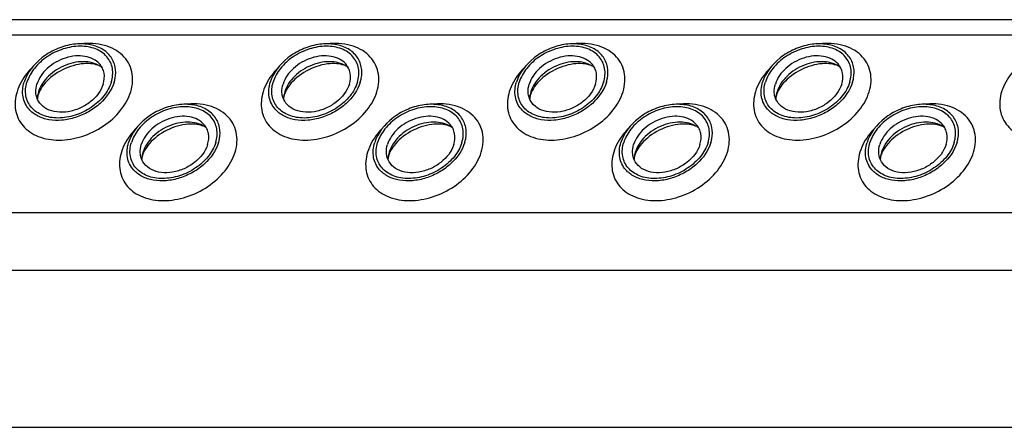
# Model space of a CAD drawing. Header units: millimetres. Extents: x 0 to 2100, y 0 to 2970.
# Tile 9 of 20: x 1200 to 1296, y 1232 to 1271. Entities that reach past the tile are written whole.
import ezdxf

# ---------------------------------------------------------------- set-up
doc = ezdxf.new("R2010")
doc.units = ezdxf.units.MM
doc.header["$LTSCALE"] = 193.6
doc.layers.get('0').update_dxf_attribs({"linetype": 'CONTINUOUS'})

msp = doc.modelspace()

# ---------------------------------------------------------------- linework, layer by layer
at = {"color": 7, "linetype": 'CONTINUOUS'}
for p, q in [((1480.528, 1271.112), (1030.351, 1271.112)), ((1033.52, 1231.516), (1488.7, 1231.516))]:
    msp.add_line(p, q, dxfattribs=at)
at = {"color": 9, "linetype": 'CONTINUOUS'}
for p, q in [((1480.06, 1269.599), (1029.131, 1269.599)), ((1478.468, 1252.365), (1023.805, 1252.365)), ((1481.226, 1246.746), (1026.046, 1246.746))]:
    msp.add_line(p, q, dxfattribs=at)
at = {"color": 7, "linetype": 'CONTINUOUS'}
for centre, radius, start, end in [((1204.733, 1263.339), 2.585, 168.6859, 169.25326), ((1204.865, 1263.311), 2.719, 162.78547, 168.6403), ((1228.663, 1263.339), 2.585, 168.6859, 169.25326), ((1228.794, 1263.311), 2.719, 162.78547, 168.6403), ((1252.593, 1263.339), 2.585, 168.6859, 169.25326), ((1252.724, 1263.311), 2.719, 162.78547, 168.6403), ((1276.523, 1263.339), 2.585, 168.6859, 169.25326), ((1276.654, 1263.311), 2.719, 162.78547, 168.6403), ((1214.883, 1257.464), 2.585, 168.6859, 169.25326), ((1215.014, 1257.436), 2.719, 162.78547, 168.6403), ((1238.813, 1257.464), 2.585, 168.6859, 169.25326), ((1238.944, 1257.436), 2.719, 162.78547, 168.6403), ((1262.743, 1257.464), 2.585, 168.6859, 169.25326), ((1262.874, 1257.436), 2.719, 162.78547, 168.6403), ((1286.673, 1257.464), 2.585, 168.6859, 169.25326), ((1286.804, 1257.436), 2.719, 162.78547, 168.6403)]:
    msp.add_arc(centre, radius, start, end, dxfattribs=at)
for points, knots in [([(1209.713, 1266.514), (1209.639, 1266.896), (1209.296, 1267.653), (1208.28, 1268.444), (1206.944, 1268.812), (1205.442, 1268.754), (1203.924, 1268.286), (1202.168, 1267.241), (1201.15, 1265.974), (1200.864, 1265.048)], [0, 0, 0, 0, 0.102719, 0.210018, 0.329291, 0.461463, 0.602113, 0.743977, 1, 1, 1, 1]), ([(1209.338, 1265.048), (1209.47, 1265.474), (1209.538, 1266.161), (1209.272, 1266.996), (1208.791, 1267.729), (1207.779, 1268.389), (1206.26, 1268.619), (1204.62, 1268.338), (1203.075, 1267.59), (1201.833, 1266.481), (1201.29, 1265.531), (1201.141, 1265.048)], [0, 0, 0, 0, 0.11105, 0.163569, 0.216012, 0.326538, 0.451891, 0.590666, 0.734802, 0.873995, 1, 1, 1, 1]), ([(1233.643, 1266.514), (1233.569, 1266.896), (1233.225, 1267.653), (1232.21, 1268.444), (1230.874, 1268.812), (1229.372, 1268.754), (1227.853, 1268.286), (1226.097, 1267.241), (1225.08, 1265.974), (1224.794, 1265.048)], [0, 0, 0, 0, 0.102719, 0.210018, 0.329291, 0.461463, 0.602113, 0.743977, 1, 1, 1, 1]), ([(1233.268, 1265.048), (1233.399, 1265.474), (1233.468, 1266.161), (1233.202, 1266.996), (1232.721, 1267.729), (1231.709, 1268.389), (1230.189, 1268.619), (1228.55, 1268.338), (1227.005, 1267.59), (1225.762, 1266.481), (1225.22, 1265.531), (1225.07, 1265.048)], [0, 0, 0, 0, 0.11105, 0.163569, 0.216012, 0.326538, 0.451891, 0.590666, 0.734802, 0.873995, 1, 1, 1, 1]), ([(1257.573, 1266.514), (1257.499, 1266.896), (1257.155, 1267.653), (1256.14, 1268.444), (1254.804, 1268.812), (1253.302, 1268.754), (1251.783, 1268.286), (1250.027, 1267.241), (1249.01, 1265.974), (1248.724, 1265.048)], [0, 0, 0, 0, 0.102719, 0.210018, 0.329291, 0.461463, 0.602113, 0.743977, 1, 1, 1, 1]), ([(1257.198, 1265.048), (1257.329, 1265.474), (1257.398, 1266.161), (1257.132, 1266.996), (1256.651, 1267.729), (1255.639, 1268.389), (1254.119, 1268.619), (1252.48, 1268.338), (1250.935, 1267.59), (1249.692, 1266.481), (1249.15, 1265.531), (1249, 1265.048)], [0, 0, 0, 0, 0.11105, 0.163569, 0.216012, 0.326538, 0.451891, 0.590666, 0.734802, 0.873995, 1, 1, 1, 1]), ([(1281.503, 1266.514), (1281.428, 1266.896), (1281.085, 1267.653), (1280.07, 1268.444), (1278.734, 1268.812), (1277.232, 1268.754), (1275.713, 1268.286), (1273.957, 1267.241), (1272.94, 1265.974), (1272.654, 1265.048)], [0, 0, 0, 0, 0.102719, 0.210018, 0.329291, 0.461463, 0.602113, 0.743977, 1, 1, 1, 1]), ([(1281.128, 1265.048), (1281.259, 1265.474), (1281.328, 1266.161), (1281.062, 1266.996), (1280.581, 1267.729), (1279.569, 1268.389), (1278.049, 1268.619), (1276.41, 1268.338), (1274.864, 1267.59), (1273.622, 1266.481), (1273.08, 1265.531), (1272.93, 1265.048)], [0, 0, 0, 0, 0.11105, 0.163569, 0.216012, 0.326538, 0.451891, 0.590666, 0.734802, 0.873995, 1, 1, 1, 1]), ([(1208.198, 1266.813), (1208.027, 1267.007), (1207.581, 1267.341), (1206.755, 1267.598), (1205.819, 1267.624), (1204.849, 1267.422), (1203.918, 1267.008), (1202.873, 1266.254), (1202.287, 1265.442), (1202.107, 1264.861)], [0, 0, 0, 0, 0.104726, 0.219462, 0.345216, 0.479488, 0.61757, 0.753875, 1, 1, 1, 1]), ([(1232.128, 1266.813), (1231.956, 1267.007), (1231.511, 1267.341), (1230.684, 1267.598), (1229.749, 1267.624), (1228.779, 1267.422), (1227.848, 1267.008), (1226.803, 1266.254), (1226.216, 1265.442), (1226.037, 1264.861)], [0, 0, 0, 0, 0.104726, 0.219462, 0.345216, 0.479488, 0.61757, 0.753875, 1, 1, 1, 1]), ([(1256.058, 1266.813), (1255.886, 1267.007), (1255.44, 1267.341), (1254.614, 1267.598), (1253.679, 1267.624), (1252.708, 1267.422), (1251.778, 1267.008), (1250.733, 1266.254), (1250.146, 1265.442), (1249.967, 1264.861)], [0, 0, 0, 0, 0.104726, 0.219462, 0.345216, 0.479488, 0.61757, 0.753875, 1, 1, 1, 1]), ([(1279.987, 1266.813), (1279.816, 1267.007), (1279.37, 1267.341), (1278.544, 1267.598), (1277.609, 1267.624), (1276.638, 1267.422), (1275.708, 1267.008), (1274.663, 1266.254), (1274.076, 1265.442), (1273.897, 1264.861)], [0, 0, 0, 0, 0.104726, 0.219462, 0.345216, 0.479488, 0.61757, 0.753875, 1, 1, 1, 1]), ([(1208.423, 1266.489), (1207.978, 1266.821), (1207.079, 1267.081), (1205.873, 1267.003), (1204.912, 1266.738), (1204.009, 1266.283), (1203.227, 1265.671), (1202.622, 1264.946), (1202.353, 1264.393), (1202.268, 1264.115)], [0, 0, 0, 0, 0.223873, 0.351612, 0.485909, 0.622361, 0.75614, 0.882948, 1, 1, 1, 1]), ([(1208.423, 1266.489), (1208.305, 1266.577), (1207.953, 1266.743), (1207.267, 1266.871), (1206.359, 1266.837), (1204.991, 1266.507), (1203.709, 1265.798), (1202.763, 1264.843), (1202.436, 1264.331), (1202.326, 1264.087)], [0, 0, 0, 0, 0.061795, 0.160627, 0.290202, 0.439233, 0.74844, 0.88739, 1, 1, 1, 1]), ([(1208.554, 1264.861), (1208.659, 1265.199), (1208.712, 1265.745), (1208.497, 1266.406), (1208.308, 1266.688), (1208.198, 1266.813)], [0, 0, 0, 0, 0.513934, 0.757035, 1, 1, 1, 1]), ([(1209.614, 1265.048), (1209.652, 1265.171), (1209.773, 1265.649), (1209.783, 1266.157), (1209.713, 1266.514)], [0, 0, 0, 0, 0.262329, 1, 1, 1, 1]), ([(1232.353, 1266.489), (1231.908, 1266.821), (1231.009, 1267.081), (1229.803, 1267.003), (1228.841, 1266.738), (1227.939, 1266.283), (1227.157, 1265.671), (1226.551, 1264.946), (1226.283, 1264.393), (1226.197, 1264.115)], [0, 0, 0, 0, 0.223873, 0.351612, 0.485909, 0.622361, 0.75614, 0.882948, 1, 1, 1, 1]), ([(1232.353, 1266.489), (1232.235, 1266.577), (1231.883, 1266.743), (1231.197, 1266.871), (1230.289, 1266.837), (1228.92, 1266.507), (1227.639, 1265.798), (1226.693, 1264.843), (1226.366, 1264.331), (1226.256, 1264.087)], [0, 0, 0, 0, 0.061795, 0.160627, 0.290202, 0.439233, 0.74844, 0.88739, 1, 1, 1, 1]), ([(1232.484, 1264.861), (1232.589, 1265.199), (1232.642, 1265.745), (1232.427, 1266.406), (1232.238, 1266.688), (1232.128, 1266.813)], [0, 0, 0, 0, 0.513934, 0.757035, 1, 1, 1, 1]), ([(1233.544, 1265.048), (1233.582, 1265.171), (1233.703, 1265.649), (1233.713, 1266.157), (1233.643, 1266.514)], [0, 0, 0, 0, 0.262329, 1, 1, 1, 1]), ([(1256.283, 1266.489), (1255.838, 1266.821), (1254.939, 1267.081), (1253.733, 1267.003), (1252.771, 1266.738), (1251.869, 1266.283), (1251.087, 1265.671), (1250.481, 1264.946), (1250.213, 1264.393), (1250.127, 1264.115)], [0, 0, 0, 0, 0.223873, 0.351612, 0.485909, 0.622361, 0.75614, 0.882948, 1, 1, 1, 1]), ([(1256.283, 1266.489), (1256.165, 1266.577), (1255.813, 1266.743), (1255.126, 1266.871), (1254.219, 1266.837), (1252.85, 1266.507), (1251.568, 1265.798), (1250.623, 1264.843), (1250.296, 1264.331), (1250.186, 1264.087)], [0, 0, 0, 0, 0.061795, 0.160627, 0.290202, 0.439233, 0.74844, 0.88739, 1, 1, 1, 1]), ([(1256.414, 1264.861), (1256.519, 1265.199), (1256.572, 1265.745), (1256.357, 1266.406), (1256.168, 1266.688), (1256.058, 1266.813)], [0, 0, 0, 0, 0.513934, 0.757035, 1, 1, 1, 1]), ([(1257.474, 1265.048), (1257.512, 1265.171), (1257.633, 1265.649), (1257.643, 1266.157), (1257.573, 1266.514)], [0, 0, 0, 0, 0.262329, 1, 1, 1, 1]), ([(1280.213, 1266.489), (1279.768, 1266.821), (1278.869, 1267.081), (1277.663, 1267.003), (1276.701, 1266.738), (1275.799, 1266.283), (1275.017, 1265.671), (1274.411, 1264.946), (1274.143, 1264.393), (1274.057, 1264.115)], [0, 0, 0, 0, 0.223873, 0.351612, 0.485909, 0.622361, 0.75614, 0.882948, 1, 1, 1, 1]), ([(1280.213, 1266.489), (1280.095, 1266.577), (1279.743, 1266.743), (1279.056, 1266.871), (1278.149, 1266.837), (1276.78, 1266.507), (1275.498, 1265.798), (1274.553, 1264.843), (1274.226, 1264.331), (1274.115, 1264.087)], [0, 0, 0, 0, 0.061795, 0.160627, 0.290202, 0.439233, 0.74844, 0.88739, 1, 1, 1, 1]), ([(1280.344, 1264.861), (1280.448, 1265.199), (1280.502, 1265.745), (1280.287, 1266.406), (1280.098, 1266.688), (1279.987, 1266.813)], [0, 0, 0, 0, 0.513934, 0.757035, 1, 1, 1, 1]), ([(1281.404, 1265.048), (1281.442, 1265.171), (1281.563, 1265.649), (1281.573, 1266.157), (1281.503, 1266.514)], [0, 0, 0, 0, 0.262329, 1, 1, 1, 1]), ([(1201.342, 1262.406), (1201.193, 1262.576), (1200.939, 1262.958), (1200.65, 1263.853), (1200.723, 1264.591), (1200.864, 1265.048)], [0, 0, 0, 0, 0.242889, 0.486002, 1, 1, 1, 1]), ([(1209.338, 1265.048), (1209.189, 1264.564), (1208.646, 1263.614), (1207.404, 1262.506), (1205.858, 1261.757), (1204.219, 1261.476), (1202.699, 1261.707), (1201.687, 1262.367), (1201.206, 1263.099), (1200.94, 1263.935), (1201.009, 1264.622), (1201.141, 1265.048)], [0, 0, 0, 0, 0.126005, 0.265198, 0.409334, 0.548109, 0.673462, 0.783988, 0.836431, 0.88895, 1, 1, 1, 1]), ([(1209.614, 1265.048), (1209.37, 1264.258), (1208.572, 1263.155), (1207.152, 1262.132), (1205.888, 1261.57), (1204.569, 1261.297), (1203.299, 1261.335), (1202.178, 1261.687), (1201.574, 1262.142), (1201.342, 1262.406)], [0, 0, 0, 0, 0.246199, 0.382548, 0.520657, 0.654927, 0.780644, 0.895321, 1, 1, 1, 1]), ([(1202.033, 1263.788), (1202.016, 1263.873), (1201.973, 1264.232), (1202.026, 1264.6), (1202.107, 1264.861)], [0, 0, 0, 0, 0.240851, 1, 1, 1, 1]), ([(1208.554, 1264.861), (1208.343, 1264.178), (1207.593, 1263.244), (1206.297, 1262.474), (1205.177, 1262.129), (1204.069, 1262.088), (1203.085, 1262.361), (1202.338, 1262.946), (1202.087, 1263.506), (1202.033, 1263.788)], [0, 0, 0, 0, 0.256084, 0.397979, 0.538637, 0.67078, 0.79, 0.897258, 1, 1, 1, 1]), ([(1225.272, 1262.406), (1225.123, 1262.576), (1224.868, 1262.958), (1224.58, 1263.853), (1224.653, 1264.591), (1224.794, 1265.048)], [0, 0, 0, 0, 0.242889, 0.486002, 1, 1, 1, 1]), ([(1233.268, 1265.048), (1233.118, 1264.564), (1232.576, 1263.614), (1231.333, 1262.506), (1229.788, 1261.757), (1228.149, 1261.476), (1226.629, 1261.707), (1225.617, 1262.367), (1225.136, 1263.099), (1224.87, 1263.935), (1224.939, 1264.622), (1225.07, 1265.048)], [0, 0, 0, 0, 0.126005, 0.265198, 0.409334, 0.548109, 0.673462, 0.783988, 0.836431, 0.88895, 1, 1, 1, 1]), ([(1233.544, 1265.048), (1233.3, 1264.258), (1232.502, 1263.155), (1231.082, 1262.132), (1229.817, 1261.57), (1228.499, 1261.297), (1227.228, 1261.335), (1226.107, 1261.687), (1225.503, 1262.142), (1225.272, 1262.406)], [0, 0, 0, 0, 0.246199, 0.382548, 0.520657, 0.654927, 0.780644, 0.895321, 1, 1, 1, 1]), ([(1225.963, 1263.788), (1225.946, 1263.873), (1225.902, 1264.232), (1225.956, 1264.6), (1226.037, 1264.861)], [0, 0, 0, 0, 0.240851, 1, 1, 1, 1]), ([(1232.484, 1264.861), (1232.273, 1264.178), (1231.523, 1263.244), (1230.227, 1262.474), (1229.107, 1262.129), (1227.999, 1262.088), (1227.014, 1262.361), (1226.268, 1262.946), (1226.017, 1263.506), (1225.963, 1263.788)], [0, 0, 0, 0, 0.256084, 0.397979, 0.538637, 0.67078, 0.79, 0.897258, 1, 1, 1, 1]), ([(1249.202, 1262.406), (1249.053, 1262.576), (1248.798, 1262.958), (1248.51, 1263.853), (1248.583, 1264.591), (1248.724, 1265.048)], [0, 0, 0, 0, 0.242889, 0.486002, 1, 1, 1, 1]), ([(1257.198, 1265.048), (1257.048, 1264.564), (1256.506, 1263.614), (1255.263, 1262.506), (1253.718, 1261.757), (1252.079, 1261.476), (1250.559, 1261.707), (1249.547, 1262.367), (1249.066, 1263.099), (1248.8, 1263.935), (1248.869, 1264.622), (1249, 1265.048)], [0, 0, 0, 0, 0.126005, 0.265198, 0.409334, 0.548109, 0.673462, 0.783988, 0.836431, 0.88895, 1, 1, 1, 1]), ([(1257.474, 1265.048), (1257.23, 1264.258), (1256.432, 1263.155), (1255.012, 1262.132), (1253.747, 1261.57), (1252.429, 1261.297), (1251.158, 1261.335), (1250.037, 1261.687), (1249.433, 1262.142), (1249.202, 1262.406)], [0, 0, 0, 0, 0.246199, 0.382548, 0.520657, 0.654927, 0.780644, 0.895321, 1, 1, 1, 1]), ([(1249.892, 1263.788), (1249.876, 1263.873), (1249.832, 1264.232), (1249.886, 1264.6), (1249.967, 1264.861)], [0, 0, 0, 0, 0.240851, 1, 1, 1, 1]), ([(1256.414, 1264.861), (1256.203, 1264.178), (1255.452, 1263.244), (1254.157, 1262.474), (1253.037, 1262.129), (1251.929, 1262.088), (1250.944, 1262.361), (1250.197, 1262.946), (1249.946, 1263.506), (1249.892, 1263.788)], [0, 0, 0, 0, 0.256084, 0.397979, 0.538637, 0.67078, 0.79, 0.897258, 1, 1, 1, 1]), ([(1273.132, 1262.406), (1272.983, 1262.576), (1272.728, 1262.958), (1272.44, 1263.853), (1272.513, 1264.591), (1272.654, 1265.048)], [0, 0, 0, 0, 0.242889, 0.486002, 1, 1, 1, 1]), ([(1281.128, 1265.048), (1280.978, 1264.564), (1280.436, 1263.614), (1279.193, 1262.506), (1277.648, 1261.757), (1276.009, 1261.476), (1274.489, 1261.707), (1273.477, 1262.367), (1272.996, 1263.099), (1272.73, 1263.935), (1272.798, 1264.622), (1272.93, 1265.048)], [0, 0, 0, 0, 0.126005, 0.265198, 0.409334, 0.548109, 0.673462, 0.783988, 0.836431, 0.88895, 1, 1, 1, 1]), ([(1281.404, 1265.048), (1281.16, 1264.258), (1280.362, 1263.155), (1278.942, 1262.132), (1277.677, 1261.57), (1276.359, 1261.297), (1275.088, 1261.335), (1273.967, 1261.687), (1273.363, 1262.142), (1273.132, 1262.406)], [0, 0, 0, 0, 0.246199, 0.382548, 0.520657, 0.654927, 0.780644, 0.895321, 1, 1, 1, 1]), ([(1273.822, 1263.788), (1273.806, 1263.873), (1273.762, 1264.232), (1273.816, 1264.6), (1273.897, 1264.861)], [0, 0, 0, 0, 0.240851, 1, 1, 1, 1]), ([(1280.344, 1264.861), (1280.133, 1264.178), (1279.382, 1263.244), (1278.087, 1262.474), (1276.966, 1262.129), (1275.859, 1262.088), (1274.874, 1262.361), (1274.127, 1262.946), (1273.876, 1263.506), (1273.822, 1263.788)], [0, 0, 0, 0, 0.256084, 0.397979, 0.538637, 0.67078, 0.79, 0.897258, 1, 1, 1, 1]), ([(1202.223, 1263.817), (1202.211, 1263.777), (1202.174, 1263.644), (1202.153, 1263.507), (1202.151, 1263.411)], [0, 0, 0, 0, 0.304481, 1, 1, 1, 1]), ([(1202.326, 1264.087), (1202.315, 1264.063), (1202.277, 1263.975), (1202.244, 1263.884), (1202.223, 1263.817)], [0, 0, 0, 0, 0.268571, 1, 1, 1, 1]), ([(1226.153, 1263.817), (1226.141, 1263.777), (1226.104, 1263.644), (1226.083, 1263.507), (1226.081, 1263.411)], [0, 0, 0, 0, 0.304481, 1, 1, 1, 1]), ([(1226.256, 1264.087), (1226.245, 1264.063), (1226.207, 1263.975), (1226.174, 1263.884), (1226.153, 1263.817)], [0, 0, 0, 0, 0.268571, 1, 1, 1, 1]), ([(1250.083, 1263.817), (1250.07, 1263.777), (1250.034, 1263.644), (1250.013, 1263.507), (1250.011, 1263.411)], [0, 0, 0, 0, 0.304481, 1, 1, 1, 1]), ([(1250.186, 1264.087), (1250.175, 1264.063), (1250.137, 1263.975), (1250.104, 1263.884), (1250.083, 1263.817)], [0, 0, 0, 0, 0.268571, 1, 1, 1, 1]), ([(1274.013, 1263.817), (1274, 1263.777), (1273.964, 1263.644), (1273.943, 1263.507), (1273.941, 1263.411)], [0, 0, 0, 0, 0.304481, 1, 1, 1, 1]), ([(1274.115, 1264.087), (1274.105, 1264.063), (1274.067, 1263.975), (1274.033, 1263.884), (1274.013, 1263.817)], [0, 0, 0, 0, 0.268571, 1, 1, 1, 1]), ([(1219.863, 1260.639), (1219.788, 1261.021), (1219.445, 1261.778), (1218.43, 1262.569), (1217.094, 1262.937), (1215.592, 1262.879), (1214.073, 1262.411), (1212.317, 1261.366), (1211.3, 1260.099), (1211.014, 1259.173)], [0, 0, 0, 0, 0.102719, 0.210018, 0.329291, 0.461463, 0.602113, 0.743977, 1, 1, 1, 1]), ([(1219.487, 1259.173), (1219.619, 1259.599), (1219.688, 1260.286), (1219.421, 1261.121), (1218.941, 1261.854), (1217.929, 1262.514), (1216.409, 1262.744), (1214.77, 1262.463), (1213.224, 1261.715), (1211.982, 1260.606), (1211.439, 1259.656), (1211.29, 1259.173)], [0, 0, 0, 0, 0.11105, 0.163569, 0.216012, 0.326538, 0.451891, 0.590666, 0.734802, 0.873995, 1, 1, 1, 1]), ([(1243.793, 1260.639), (1243.718, 1261.021), (1243.375, 1261.778), (1242.36, 1262.569), (1241.024, 1262.937), (1239.521, 1262.879), (1238.003, 1262.411), (1236.247, 1261.366), (1235.23, 1260.099), (1234.944, 1259.173)], [0, 0, 0, 0, 0.102719, 0.210018, 0.329291, 0.461463, 0.602113, 0.743977, 1, 1, 1, 1]), ([(1243.417, 1259.173), (1243.549, 1259.599), (1243.617, 1260.286), (1243.351, 1261.121), (1242.87, 1261.854), (1241.859, 1262.514), (1240.339, 1262.744), (1238.7, 1262.463), (1237.154, 1261.715), (1235.912, 1260.606), (1235.369, 1259.656), (1235.22, 1259.173)], [0, 0, 0, 0, 0.11105, 0.163569, 0.216012, 0.326538, 0.451891, 0.590666, 0.734802, 0.873995, 1, 1, 1, 1]), ([(1267.723, 1260.639), (1267.648, 1261.021), (1267.305, 1261.778), (1266.29, 1262.569), (1264.954, 1262.937), (1263.451, 1262.879), (1261.933, 1262.411), (1260.177, 1261.366), (1259.16, 1260.099), (1258.873, 1259.173)], [0, 0, 0, 0, 0.102719, 0.210018, 0.329291, 0.461463, 0.602113, 0.743977, 1, 1, 1, 1]), ([(1267.347, 1259.173), (1267.479, 1259.599), (1267.547, 1260.286), (1267.281, 1261.121), (1266.8, 1261.854), (1265.788, 1262.514), (1264.269, 1262.744), (1262.629, 1262.463), (1261.084, 1261.715), (1259.842, 1260.606), (1259.299, 1259.656), (1259.15, 1259.173)], [0, 0, 0, 0, 0.11105, 0.163569, 0.216012, 0.326538, 0.451891, 0.590666, 0.734802, 0.873995, 1, 1, 1, 1]), ([(1291.652, 1260.639), (1291.578, 1261.021), (1291.235, 1261.778), (1290.22, 1262.569), (1288.883, 1262.937), (1287.381, 1262.879), (1285.863, 1262.411), (1284.107, 1261.366), (1283.089, 1260.099), (1282.803, 1259.173)], [0, 0, 0, 0, 0.102719, 0.210018, 0.329291, 0.461463, 0.602113, 0.743977, 1, 1, 1, 1]), ([(1291.277, 1259.173), (1291.409, 1259.599), (1291.477, 1260.286), (1291.211, 1261.121), (1290.73, 1261.854), (1289.718, 1262.514), (1288.199, 1262.744), (1286.559, 1262.463), (1285.014, 1261.715), (1283.772, 1260.606), (1283.229, 1259.656), (1283.08, 1259.173)], [0, 0, 0, 0, 0.11105, 0.163569, 0.216012, 0.326538, 0.451891, 0.590666, 0.734802, 0.873995, 1, 1, 1, 1]), ([(1218.347, 1260.938), (1218.176, 1261.132), (1217.73, 1261.466), (1216.904, 1261.723), (1215.968, 1261.749), (1214.998, 1261.547), (1214.068, 1261.133), (1213.023, 1260.379), (1212.436, 1259.567), (1212.256, 1258.986)], [0, 0, 0, 0, 0.104726, 0.219462, 0.345216, 0.479488, 0.61757, 0.753875, 1, 1, 1, 1]), ([(1242.277, 1260.938), (1242.106, 1261.132), (1241.66, 1261.466), (1240.834, 1261.723), (1239.898, 1261.749), (1238.928, 1261.547), (1237.997, 1261.133), (1236.953, 1260.379), (1236.366, 1259.567), (1236.186, 1258.986)], [0, 0, 0, 0, 0.104726, 0.219462, 0.345216, 0.479488, 0.61757, 0.753875, 1, 1, 1, 1]), ([(1266.207, 1260.938), (1266.036, 1261.132), (1265.59, 1261.466), (1264.764, 1261.723), (1263.828, 1261.749), (1262.858, 1261.547), (1261.927, 1261.133), (1260.883, 1260.379), (1260.296, 1259.567), (1260.116, 1258.986)], [0, 0, 0, 0, 0.104726, 0.219462, 0.345216, 0.479488, 0.61757, 0.753875, 1, 1, 1, 1]), ([(1290.137, 1260.938), (1289.966, 1261.132), (1289.52, 1261.466), (1288.694, 1261.723), (1287.758, 1261.749), (1286.788, 1261.547), (1285.857, 1261.133), (1284.812, 1260.379), (1284.226, 1259.567), (1284.046, 1258.986)], [0, 0, 0, 0, 0.104726, 0.219462, 0.345216, 0.479488, 0.61757, 0.753875, 1, 1, 1, 1]), ([(1218.573, 1260.614), (1218.128, 1260.946), (1217.228, 1261.206), (1216.023, 1261.128), (1215.061, 1260.863), (1214.159, 1260.408), (1213.377, 1259.796), (1212.771, 1259.071), (1212.503, 1258.518), (1212.417, 1258.24)], [0, 0, 0, 0, 0.223873, 0.351612, 0.485909, 0.622361, 0.75614, 0.882948, 1, 1, 1, 1]), ([(1218.573, 1260.614), (1218.455, 1260.702), (1218.102, 1260.868), (1217.416, 1260.996), (1216.509, 1260.962), (1215.14, 1260.632), (1213.858, 1259.923), (1212.913, 1258.968), (1212.586, 1258.456), (1212.475, 1258.212)], [0, 0, 0, 0, 0.061795, 0.160627, 0.290202, 0.439233, 0.74844, 0.88739, 1, 1, 1, 1]), ([(1218.704, 1258.986), (1218.808, 1259.324), (1218.862, 1259.87), (1218.647, 1260.531), (1218.458, 1260.813), (1218.347, 1260.938)], [0, 0, 0, 0, 0.513934, 0.757035, 1, 1, 1, 1]), ([(1219.764, 1259.173), (1219.802, 1259.296), (1219.923, 1259.774), (1219.932, 1260.282), (1219.863, 1260.639)], [0, 0, 0, 0, 0.262329, 1, 1, 1, 1]), ([(1242.503, 1260.614), (1242.058, 1260.946), (1241.158, 1261.206), (1239.953, 1261.128), (1238.991, 1260.863), (1238.089, 1260.408), (1237.307, 1259.796), (1236.701, 1259.071), (1236.433, 1258.518), (1236.347, 1258.24)], [0, 0, 0, 0, 0.223873, 0.351612, 0.485909, 0.622361, 0.75614, 0.882948, 1, 1, 1, 1]), ([(1242.503, 1260.614), (1242.385, 1260.702), (1242.032, 1260.868), (1241.346, 1260.996), (1240.439, 1260.962), (1239.07, 1260.632), (1237.788, 1259.923), (1236.843, 1258.968), (1236.516, 1258.456), (1236.405, 1258.212)], [0, 0, 0, 0, 0.061795, 0.160627, 0.290202, 0.439233, 0.74844, 0.88739, 1, 1, 1, 1]), ([(1242.634, 1258.986), (1242.738, 1259.324), (1242.791, 1259.87), (1242.577, 1260.531), (1242.388, 1260.813), (1242.277, 1260.938)], [0, 0, 0, 0, 0.513934, 0.757035, 1, 1, 1, 1]), ([(1243.694, 1259.173), (1243.732, 1259.296), (1243.852, 1259.774), (1243.862, 1260.282), (1243.793, 1260.639)], [0, 0, 0, 0, 0.262329, 1, 1, 1, 1]), ([(1266.433, 1260.614), (1265.987, 1260.946), (1265.088, 1261.206), (1263.883, 1261.128), (1262.921, 1260.863), (1262.019, 1260.408), (1261.236, 1259.796), (1260.631, 1259.071), (1260.363, 1258.518), (1260.277, 1258.24)], [0, 0, 0, 0, 0.223873, 0.351612, 0.485909, 0.622361, 0.75614, 0.882948, 1, 1, 1, 1]), ([(1266.433, 1260.614), (1266.314, 1260.702), (1265.962, 1260.868), (1265.276, 1260.996), (1264.369, 1260.962), (1263, 1260.632), (1261.718, 1259.923), (1260.772, 1258.968), (1260.445, 1258.456), (1260.335, 1258.212)], [0, 0, 0, 0, 0.061795, 0.160627, 0.290202, 0.439233, 0.74844, 0.88739, 1, 1, 1, 1]), ([(1266.564, 1258.986), (1266.668, 1259.324), (1266.721, 1259.87), (1266.507, 1260.531), (1266.318, 1260.813), (1266.207, 1260.938)], [0, 0, 0, 0, 0.513934, 0.757035, 1, 1, 1, 1]), ([(1267.623, 1259.173), (1267.662, 1259.296), (1267.782, 1259.774), (1267.792, 1260.282), (1267.723, 1260.639)], [0, 0, 0, 0, 0.262329, 1, 1, 1, 1]), ([(1290.362, 1260.614), (1289.917, 1260.946), (1289.018, 1261.206), (1287.812, 1261.128), (1286.851, 1260.863), (1285.948, 1260.408), (1285.166, 1259.796), (1284.561, 1259.071), (1284.292, 1258.518), (1284.207, 1258.24)], [0, 0, 0, 0, 0.223873, 0.351612, 0.485909, 0.622361, 0.75614, 0.882948, 1, 1, 1, 1]), ([(1290.362, 1260.614), (1290.244, 1260.702), (1289.892, 1260.868), (1289.206, 1260.996), (1288.299, 1260.962), (1286.93, 1260.632), (1285.648, 1259.923), (1284.702, 1258.968), (1284.375, 1258.456), (1284.265, 1258.212)], [0, 0, 0, 0, 0.061795, 0.160627, 0.290202, 0.439233, 0.74844, 0.88739, 1, 1, 1, 1]), ([(1290.494, 1258.986), (1290.598, 1259.324), (1290.651, 1259.87), (1290.437, 1260.531), (1290.247, 1260.813), (1290.137, 1260.938)], [0, 0, 0, 0, 0.513934, 0.757035, 1, 1, 1, 1]), ([(1291.553, 1259.173), (1291.591, 1259.296), (1291.712, 1259.774), (1291.722, 1260.282), (1291.652, 1260.639)], [0, 0, 0, 0, 0.262329, 1, 1, 1, 1]), ([(1211.491, 1256.531), (1211.342, 1256.701), (1211.088, 1257.083), (1210.8, 1257.978), (1210.872, 1258.716), (1211.014, 1259.173)], [0, 0, 0, 0, 0.242889, 0.486002, 1, 1, 1, 1]), ([(1219.487, 1259.173), (1219.338, 1258.689), (1218.795, 1257.739), (1217.553, 1256.631), (1216.008, 1255.882), (1214.368, 1255.601), (1212.849, 1255.832), (1211.837, 1256.492), (1211.356, 1257.224), (1211.09, 1258.06), (1211.158, 1258.747), (1211.29, 1259.173)], [0, 0, 0, 0, 0.126005, 0.265198, 0.409334, 0.548109, 0.673462, 0.783988, 0.836431, 0.88895, 1, 1, 1, 1]), ([(1219.764, 1259.173), (1219.52, 1258.383), (1218.722, 1257.28), (1217.302, 1256.257), (1216.037, 1255.695), (1214.718, 1255.422), (1213.448, 1255.46), (1212.327, 1255.812), (1211.723, 1256.267), (1211.491, 1256.531)], [0, 0, 0, 0, 0.246199, 0.382548, 0.520657, 0.654927, 0.780644, 0.895321, 1, 1, 1, 1]), ([(1212.182, 1257.913), (1212.166, 1257.998), (1212.122, 1258.357), (1212.176, 1258.725), (1212.256, 1258.986)], [0, 0, 0, 0, 0.240851, 1, 1, 1, 1]), ([(1218.704, 1258.986), (1218.493, 1258.303), (1217.742, 1257.369), (1216.446, 1256.599), (1215.326, 1256.254), (1214.219, 1256.213), (1213.234, 1256.486), (1212.487, 1257.071), (1212.236, 1257.631), (1212.182, 1257.913)], [0, 0, 0, 0, 0.256084, 0.397979, 0.538637, 0.67078, 0.79, 0.897258, 1, 1, 1, 1]), ([(1235.421, 1256.531), (1235.272, 1256.701), (1235.018, 1257.083), (1234.73, 1257.978), (1234.802, 1258.716), (1234.944, 1259.173)], [0, 0, 0, 0, 0.242889, 0.486002, 1, 1, 1, 1]), ([(1243.417, 1259.173), (1243.268, 1258.689), (1242.725, 1257.739), (1241.483, 1256.631), (1239.937, 1255.882), (1238.298, 1255.601), (1236.779, 1255.832), (1235.767, 1256.492), (1235.286, 1257.224), (1235.02, 1258.06), (1235.088, 1258.747), (1235.22, 1259.173)], [0, 0, 0, 0, 0.126005, 0.265198, 0.409334, 0.548109, 0.673462, 0.783988, 0.836431, 0.88895, 1, 1, 1, 1]), ([(1243.694, 1259.173), (1243.45, 1258.383), (1242.652, 1257.28), (1241.232, 1256.257), (1239.967, 1255.695), (1238.648, 1255.422), (1237.378, 1255.46), (1236.257, 1255.812), (1235.653, 1256.267), (1235.421, 1256.531)], [0, 0, 0, 0, 0.246199, 0.382548, 0.520657, 0.654927, 0.780644, 0.895321, 1, 1, 1, 1]), ([(1236.112, 1257.913), (1236.096, 1257.998), (1236.052, 1258.357), (1236.105, 1258.725), (1236.186, 1258.986)], [0, 0, 0, 0, 0.240851, 1, 1, 1, 1]), ([(1242.634, 1258.986), (1242.423, 1258.303), (1241.672, 1257.369), (1240.376, 1256.599), (1239.256, 1256.254), (1238.148, 1256.213), (1237.164, 1256.486), (1236.417, 1257.071), (1236.166, 1257.631), (1236.112, 1257.913)], [0, 0, 0, 0, 0.256084, 0.397979, 0.538637, 0.67078, 0.79, 0.897258, 1, 1, 1, 1]), ([(1259.351, 1256.531), (1259.202, 1256.701), (1258.948, 1257.083), (1258.66, 1257.978), (1258.732, 1258.716), (1258.873, 1259.173)], [0, 0, 0, 0, 0.242889, 0.486002, 1, 1, 1, 1]), ([(1267.347, 1259.173), (1267.198, 1258.689), (1266.655, 1257.739), (1265.413, 1256.631), (1263.867, 1255.882), (1262.228, 1255.601), (1260.708, 1255.832), (1259.697, 1256.492), (1259.216, 1257.224), (1258.95, 1258.06), (1259.018, 1258.747), (1259.15, 1259.173)], [0, 0, 0, 0, 0.126005, 0.265198, 0.409334, 0.548109, 0.673462, 0.783988, 0.836431, 0.88895, 1, 1, 1, 1]), ([(1267.623, 1259.173), (1267.38, 1258.383), (1266.582, 1257.28), (1265.161, 1256.257), (1263.897, 1255.695), (1262.578, 1255.422), (1261.308, 1255.46), (1260.187, 1255.812), (1259.583, 1256.267), (1259.351, 1256.531)], [0, 0, 0, 0, 0.246199, 0.382548, 0.520657, 0.654927, 0.780644, 0.895321, 1, 1, 1, 1]), ([(1260.042, 1257.913), (1260.026, 1257.998), (1259.982, 1258.357), (1260.035, 1258.725), (1260.116, 1258.986)], [0, 0, 0, 0, 0.240851, 1, 1, 1, 1]), ([(1266.564, 1258.986), (1266.353, 1258.303), (1265.602, 1257.369), (1264.306, 1256.599), (1263.186, 1256.254), (1262.078, 1256.213), (1261.094, 1256.486), (1260.347, 1257.071), (1260.096, 1257.631), (1260.042, 1257.913)], [0, 0, 0, 0, 0.256084, 0.397979, 0.538637, 0.67078, 0.79, 0.897258, 1, 1, 1, 1]), ([(1283.281, 1256.531), (1283.132, 1256.701), (1282.878, 1257.083), (1282.589, 1257.978), (1282.662, 1258.716), (1282.803, 1259.173)], [0, 0, 0, 0, 0.242889, 0.486002, 1, 1, 1, 1]), ([(1291.277, 1259.173), (1291.128, 1258.689), (1290.585, 1257.739), (1289.343, 1256.631), (1287.797, 1255.882), (1286.158, 1255.601), (1284.638, 1255.832), (1283.626, 1256.492), (1283.145, 1257.224), (1282.879, 1258.06), (1282.948, 1258.747), (1283.08, 1259.173)], [0, 0, 0, 0, 0.126005, 0.265198, 0.409334, 0.548109, 0.673462, 0.783988, 0.836431, 0.88895, 1, 1, 1, 1]), ([(1291.553, 1259.173), (1291.309, 1258.383), (1290.511, 1257.28), (1289.091, 1256.257), (1287.827, 1255.695), (1286.508, 1255.422), (1285.238, 1255.46), (1284.117, 1255.812), (1283.513, 1256.267), (1283.281, 1256.531)], [0, 0, 0, 0, 0.246199, 0.382548, 0.520657, 0.654927, 0.780644, 0.895321, 1, 1, 1, 1]), ([(1283.972, 1257.913), (1283.955, 1257.998), (1283.912, 1258.357), (1283.965, 1258.725), (1284.046, 1258.986)], [0, 0, 0, 0, 0.240851, 1, 1, 1, 1]), ([(1290.494, 1258.986), (1290.282, 1258.303), (1289.532, 1257.369), (1288.236, 1256.599), (1287.116, 1256.254), (1286.008, 1256.213), (1285.024, 1256.486), (1284.277, 1257.071), (1284.026, 1257.631), (1283.972, 1257.913)], [0, 0, 0, 0, 0.256084, 0.397979, 0.538637, 0.67078, 0.79, 0.897258, 1, 1, 1, 1]), ([(1212.373, 1257.942), (1212.36, 1257.902), (1212.324, 1257.769), (1212.302, 1257.632), (1212.301, 1257.536)], [0, 0, 0, 0, 0.304481, 1, 1, 1, 1]), ([(1212.475, 1258.212), (1212.465, 1258.188), (1212.426, 1258.1), (1212.393, 1258.009), (1212.373, 1257.942)], [0, 0, 0, 0, 0.268571, 1, 1, 1, 1]), ([(1236.302, 1257.942), (1236.29, 1257.902), (1236.253, 1257.769), (1236.232, 1257.632), (1236.231, 1257.536)], [0, 0, 0, 0, 0.304481, 1, 1, 1, 1]), ([(1236.405, 1258.212), (1236.395, 1258.188), (1236.356, 1258.1), (1236.323, 1258.009), (1236.302, 1257.942)], [0, 0, 0, 0, 0.268571, 1, 1, 1, 1]), ([(1260.232, 1257.942), (1260.22, 1257.902), (1260.183, 1257.769), (1260.162, 1257.632), (1260.161, 1257.536)], [0, 0, 0, 0, 0.304481, 1, 1, 1, 1]), ([(1260.335, 1258.212), (1260.324, 1258.188), (1260.286, 1258.1), (1260.253, 1258.009), (1260.232, 1257.942)], [0, 0, 0, 0, 0.268571, 1, 1, 1, 1]), ([(1284.162, 1257.942), (1284.15, 1257.902), (1284.113, 1257.769), (1284.092, 1257.632), (1284.091, 1257.536)], [0, 0, 0, 0, 0.304481, 1, 1, 1, 1]), ([(1284.265, 1258.212), (1284.254, 1258.188), (1284.216, 1258.1), (1284.183, 1258.009), (1284.162, 1257.942)], [0, 0, 0, 0, 0.268571, 1, 1, 1, 1])]:
    msp.add_open_spline(points, degree=3, knots=knots, dxfattribs=at)
at = {"color": 9, "linetype": 'CONTINUOUS'}
for points, knots in [([(1211.223, 1264.115), (1211.323, 1264.437), (1211.448, 1265.088), (1211.376, 1266.06), (1211.037, 1266.947), (1210.446, 1267.699), (1209.639, 1268.278), (1208.293, 1268.806), (1207.148, 1268.857), (1206.389, 1268.772)], [0, 0, 0, 0, 0.124532, 0.241854, 0.355538, 0.470156, 0.590017, 0.718045, 1, 1, 1, 1]), ([(1235.153, 1264.115), (1235.253, 1264.437), (1235.378, 1265.088), (1235.306, 1266.06), (1234.967, 1266.947), (1234.376, 1267.699), (1233.569, 1268.278), (1232.223, 1268.806), (1231.078, 1268.857), (1230.319, 1268.772)], [0, 0, 0, 0, 0.124532, 0.241854, 0.355538, 0.470156, 0.590017, 0.718045, 1, 1, 1, 1]), ([(1259.083, 1264.115), (1259.182, 1264.437), (1259.307, 1265.088), (1259.236, 1266.06), (1258.896, 1266.947), (1258.306, 1267.699), (1257.499, 1268.278), (1256.153, 1268.806), (1255.008, 1268.857), (1254.249, 1268.772)], [0, 0, 0, 0, 0.124532, 0.241854, 0.355538, 0.470156, 0.590017, 0.718045, 1, 1, 1, 1]), ([(1283.013, 1264.115), (1283.112, 1264.437), (1283.237, 1265.088), (1283.166, 1266.06), (1282.826, 1266.947), (1282.236, 1267.699), (1281.429, 1268.278), (1280.083, 1268.806), (1278.938, 1268.857), (1278.179, 1268.772)], [0, 0, 0, 0, 0.124532, 0.241854, 0.355538, 0.470156, 0.590017, 0.718045, 1, 1, 1, 1]), ([(1201.614, 1266.442), (1201.444, 1266.269), (1200.837, 1265.582), (1200.37, 1264.76), (1200.17, 1264.115)], [0, 0, 0, 0, 0.264839, 1, 1, 1, 1]), ([(1225.544, 1266.442), (1225.374, 1266.269), (1224.766, 1265.582), (1224.299, 1264.76), (1224.1, 1264.115)], [0, 0, 0, 0, 0.264839, 1, 1, 1, 1]), ([(1249.474, 1266.442), (1249.304, 1266.269), (1248.696, 1265.582), (1248.229, 1264.76), (1248.03, 1264.115)], [0, 0, 0, 0, 0.264839, 1, 1, 1, 1]), ([(1273.404, 1266.442), (1273.234, 1266.269), (1272.626, 1265.582), (1272.159, 1264.76), (1271.96, 1264.115)], [0, 0, 0, 0, 0.264839, 1, 1, 1, 1]), ([(1297.334, 1266.442), (1297.164, 1266.269), (1296.556, 1265.582), (1296.089, 1264.76), (1295.89, 1264.115)], [0, 0, 0, 0, 0.264839, 1, 1, 1, 1]), ([(1200.17, 1264.115), (1199.993, 1263.541), (1199.901, 1262.614), (1200.259, 1261.488), (1200.739, 1260.759), (1201.412, 1260.168), (1202.559, 1259.572), (1204.323, 1259.298), (1206.531, 1259.679), (1208.615, 1260.688), (1210.29, 1262.182), (1211.022, 1263.464), (1211.223, 1264.115)], [0, 0, 0, 0, 0.110961, 0.163438, 0.215838, 0.269928, 0.32708, 0.452332, 0.590995, 0.735015, 0.874096, 1, 1, 1, 1]), ([(1224.1, 1264.115), (1223.923, 1263.541), (1223.831, 1262.614), (1224.189, 1261.488), (1224.669, 1260.759), (1225.342, 1260.168), (1226.489, 1259.572), (1228.253, 1259.298), (1230.461, 1259.679), (1232.545, 1260.688), (1234.22, 1262.182), (1234.952, 1263.464), (1235.153, 1264.115)], [0, 0, 0, 0, 0.110961, 0.163438, 0.215838, 0.269928, 0.32708, 0.452332, 0.590995, 0.735015, 0.874096, 1, 1, 1, 1]), ([(1248.03, 1264.115), (1247.853, 1263.541), (1247.76, 1262.614), (1248.119, 1261.488), (1248.599, 1260.759), (1249.272, 1260.168), (1250.418, 1259.572), (1252.183, 1259.298), (1254.39, 1259.679), (1256.475, 1260.688), (1258.15, 1262.182), (1258.881, 1263.464), (1259.083, 1264.115)], [0, 0, 0, 0, 0.110961, 0.163438, 0.215838, 0.269928, 0.32708, 0.452332, 0.590995, 0.735015, 0.874096, 1, 1, 1, 1]), ([(1271.96, 1264.115), (1271.783, 1263.541), (1271.69, 1262.614), (1272.049, 1261.488), (1272.529, 1260.759), (1273.202, 1260.168), (1274.348, 1259.572), (1276.113, 1259.298), (1278.32, 1259.679), (1280.405, 1260.688), (1282.08, 1262.182), (1282.811, 1263.464), (1283.013, 1264.115)], [0, 0, 0, 0, 0.110961, 0.163438, 0.215838, 0.269928, 0.32708, 0.452332, 0.590995, 0.735015, 0.874096, 1, 1, 1, 1]), ([(1295.89, 1264.115), (1295.712, 1263.541), (1295.62, 1262.614), (1295.979, 1261.488), (1296.458, 1260.759), (1297.132, 1260.168), (1298.278, 1259.572), (1300.043, 1259.298), (1302.25, 1259.679), (1304.335, 1260.688), (1306.01, 1262.182), (1306.741, 1263.464), (1306.943, 1264.115)], [0, 0, 0, 0, 0.110961, 0.163438, 0.215838, 0.269928, 0.32708, 0.452332, 0.590995, 0.735015, 0.874096, 1, 1, 1, 1]), ([(1221.373, 1258.24), (1221.472, 1258.562), (1221.597, 1259.213), (1221.526, 1260.185), (1221.186, 1261.072), (1220.595, 1261.824), (1219.788, 1262.403), (1218.443, 1262.931), (1217.297, 1262.982), (1216.539, 1262.897)], [0, 0, 0, 0, 0.124532, 0.241854, 0.355538, 0.470156, 0.590017, 0.718045, 1, 1, 1, 1]), ([(1245.302, 1258.24), (1245.402, 1258.562), (1245.527, 1259.213), (1245.455, 1260.185), (1245.116, 1261.072), (1244.525, 1261.824), (1243.718, 1262.403), (1242.373, 1262.931), (1241.227, 1262.982), (1240.469, 1262.897)], [0, 0, 0, 0, 0.124532, 0.241854, 0.355538, 0.470156, 0.590017, 0.718045, 1, 1, 1, 1]), ([(1269.232, 1258.24), (1269.332, 1258.562), (1269.457, 1259.213), (1269.385, 1260.185), (1269.046, 1261.072), (1268.455, 1261.824), (1267.648, 1262.403), (1266.303, 1262.931), (1265.157, 1262.982), (1264.399, 1262.897)], [0, 0, 0, 0, 0.124532, 0.241854, 0.355538, 0.470156, 0.590017, 0.718045, 1, 1, 1, 1]), ([(1293.162, 1258.24), (1293.262, 1258.562), (1293.387, 1259.213), (1293.315, 1260.185), (1292.976, 1261.072), (1292.385, 1261.824), (1291.578, 1262.403), (1290.232, 1262.931), (1289.087, 1262.982), (1288.328, 1262.897)], [0, 0, 0, 0, 0.124532, 0.241854, 0.355538, 0.470156, 0.590017, 0.718045, 1, 1, 1, 1]), ([(1211.764, 1260.567), (1211.594, 1260.394), (1210.986, 1259.707), (1210.519, 1258.885), (1210.32, 1258.24)], [0, 0, 0, 0, 0.264839, 1, 1, 1, 1]), ([(1235.694, 1260.567), (1235.524, 1260.394), (1234.916, 1259.707), (1234.449, 1258.885), (1234.25, 1258.24)], [0, 0, 0, 0, 0.264839, 1, 1, 1, 1]), ([(1259.624, 1260.567), (1259.454, 1260.394), (1258.846, 1259.707), (1258.379, 1258.885), (1258.18, 1258.24)], [0, 0, 0, 0, 0.264839, 1, 1, 1, 1]), ([(1283.553, 1260.567), (1283.383, 1260.394), (1282.776, 1259.707), (1282.309, 1258.885), (1282.109, 1258.24)], [0, 0, 0, 0, 0.264839, 1, 1, 1, 1]), ([(1210.32, 1258.24), (1210.142, 1257.666), (1210.05, 1256.739), (1210.409, 1255.613), (1210.888, 1254.884), (1211.562, 1254.293), (1212.708, 1253.697), (1214.473, 1253.423), (1216.68, 1253.804), (1218.765, 1254.813), (1220.44, 1256.308), (1221.171, 1257.589), (1221.373, 1258.24)], [0, 0, 0, 0, 0.110961, 0.163438, 0.215838, 0.269928, 0.32708, 0.452332, 0.590995, 0.735015, 0.874096, 1, 1, 1, 1]), ([(1234.25, 1258.24), (1234.072, 1257.666), (1233.98, 1256.739), (1234.338, 1255.613), (1234.818, 1254.884), (1235.492, 1254.293), (1236.638, 1253.697), (1238.402, 1253.423), (1240.61, 1253.804), (1242.694, 1254.813), (1244.369, 1256.308), (1245.101, 1257.589), (1245.302, 1258.24)], [0, 0, 0, 0, 0.110961, 0.163438, 0.215838, 0.269928, 0.32708, 0.452332, 0.590995, 0.735015, 0.874096, 1, 1, 1, 1]), ([(1258.18, 1258.24), (1258.002, 1257.666), (1257.91, 1256.739), (1258.268, 1255.613), (1258.748, 1254.884), (1259.421, 1254.293), (1260.568, 1253.697), (1262.332, 1253.423), (1264.54, 1253.804), (1266.624, 1254.813), (1268.299, 1256.308), (1269.031, 1257.589), (1269.232, 1258.24)], [0, 0, 0, 0, 0.110961, 0.163438, 0.215838, 0.269928, 0.32708, 0.452332, 0.590995, 0.735015, 0.874096, 1, 1, 1, 1]), ([(1282.109, 1258.24), (1281.932, 1257.666), (1281.84, 1256.739), (1282.198, 1255.613), (1282.678, 1254.884), (1283.351, 1254.293), (1284.498, 1253.697), (1286.262, 1253.423), (1288.47, 1253.804), (1290.554, 1254.813), (1292.229, 1256.308), (1292.961, 1257.589), (1293.162, 1258.24)], [0, 0, 0, 0, 0.110961, 0.163438, 0.215838, 0.269928, 0.32708, 0.452332, 0.590995, 0.735015, 0.874096, 1, 1, 1, 1])]:
    msp.add_open_spline(points, degree=3, knots=knots, dxfattribs=at)
at = {"color": 7, "linetype": 'CONTINUOUS'}
for points in [[(1202.194, 1263.821), (1202.169, 1263.686), (1202.154, 1263.548), (1202.151, 1263.411)], [(1226.124, 1263.821), (1226.098, 1263.686), (1226.084, 1263.548), (1226.081, 1263.411)], [(1250.054, 1263.821), (1250.028, 1263.686), (1250.013, 1263.548), (1250.011, 1263.411)], [(1273.984, 1263.821), (1273.958, 1263.686), (1273.943, 1263.548), (1273.941, 1263.411)], [(1212.344, 1257.946), (1212.318, 1257.811), (1212.303, 1257.673), (1212.301, 1257.536)], [(1236.273, 1257.946), (1236.248, 1257.811), (1236.233, 1257.673), (1236.231, 1257.536)], [(1260.203, 1257.946), (1260.178, 1257.811), (1260.163, 1257.673), (1260.161, 1257.536)], [(1284.133, 1257.946), (1284.108, 1257.811), (1284.093, 1257.673), (1284.091, 1257.536)]]:
    msp.add_open_spline(points, degree=3, dxfattribs=at)

doc.saveas('drawing.dxf')
